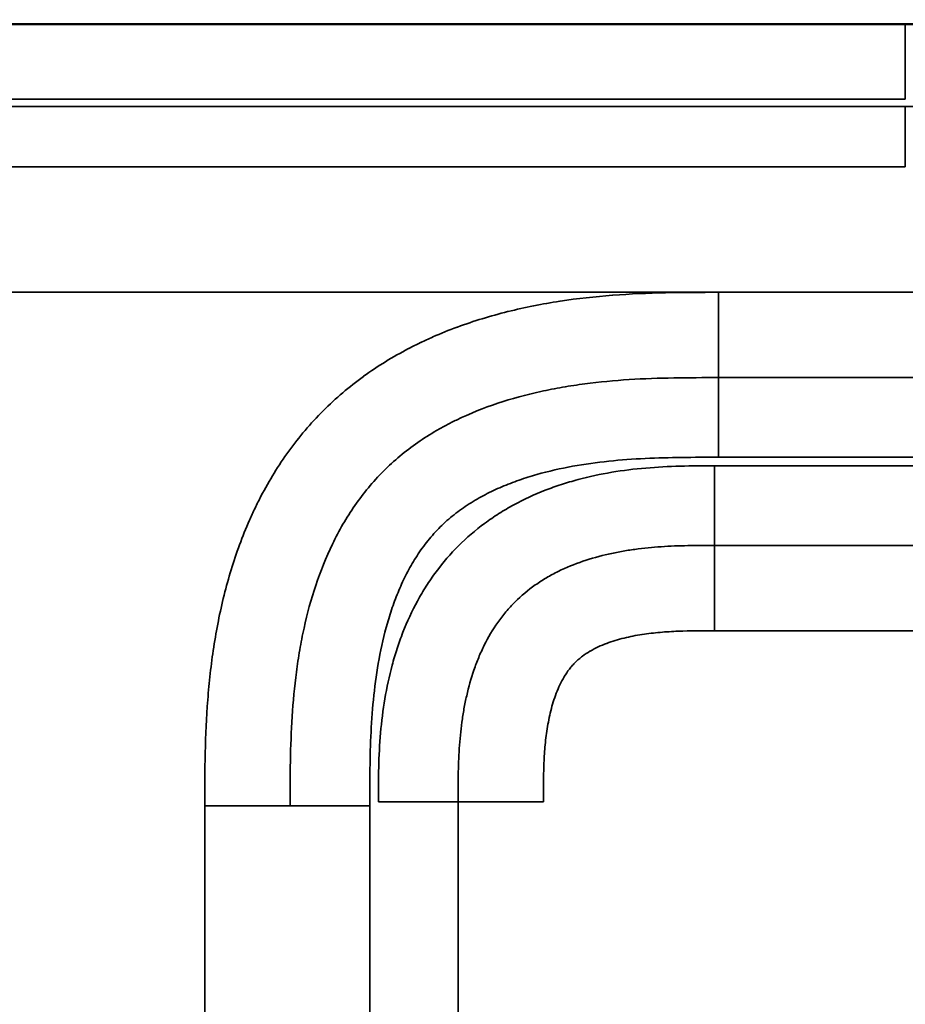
# Model space of a CAD drawing. Header units: millimetres. Extents: x -3206 to 231, y -73 to 1819.
# Tile 30 of 58: x -2323 to -2181, y 1661 to 1819. Entities that reach past the tile are written whole.
import ezdxf

# ---------------------------------------------------------------- set-up
doc = ezdxf.new("R2010")
doc.units = ezdxf.units.MM
doc.layers.add('Visible (ANSI)', color=7, linetype='Continuous', lineweight=50)
doc.layers.add('Visible Narrow (ANSI)', color=7, linetype='Continuous', lineweight=35)

msp = doc.modelspace()

# ---------------------------------------------------------------- linework, layer by layer
at = {"layer": 'Visible (ANSI)'}
for points, knots in [([(-2180.845, 1818.169), (-2177.512, 1818.169), (-2174.179, 1818.169), (-2166.845, 1818.169), (-2162.845, 1818.169), (-2154.045, 1818.169), (-2149.245, 1818.169), (-2138.685, 1818.169), (-2132.925, 1818.169), (-2120.253, 1818.169), (-2113.341, 1818.169), (-2098.135, 1818.169), (-2089.84, 1818.169), (-2071.593, 1818.169), (-2061.64, 1818.169), (-2039.742, 1818.169), (-2027.798, 1818.169), (-2001.522, 1818.169), (-1987.189, 1818.169), (-1955.657, 1818.169), (-1938.458, 1818.169), (-1900.619, 1818.169), (-1879.98, 1818.169), (-1834.574, 1818.169), (-1809.807, 1818.169), (-1755.32, 1818.169), (-1725.6, 1818.169), (-1660.215, 1818.169), (-1624.55, 1818.169), (-1546.089, 1818.169), (-1503.292, 1818.169), (-1409.137, 1818.169), (-1357.781, 1818.169), (-1281.328, 1818.169), (-1256.231, 1818.169), (-1218.586, 1818.169), (-1205.99, 1818.893), (-1190.174, 1817.486), (-1186.863, 1816.979), (-1180.339, 1815.32), (-1177.091, 1814.142), (-1172.096, 1811.455), (-1170.192, 1810.174), (-1165.829, 1806.434), (-1163.59, 1803.639), (-1160.259, 1797.78), (-1159.052, 1794.696), (-1156.991, 1787.348), (-1156.372, 1782.974), (-1155.857, 1775.133), (-1155.845, 1771.639), (-1155.845, 1768.15)], [0, 0, 0, 0, 1, 1, 2.2, 2.2, 3.64, 3.64, 5.368, 5.368, 7.4416, 7.4416, 9.92992, 9.92992, 12.915904, 12.915904, 16.4990848, 16.4990848, 20.7989018, 20.7989018, 25.9586821, 25.9586821, 32.1504185, 32.1504185, 39.5805022, 39.5805022, 48.4966027, 48.4966027, 59.1959232, 59.1959232, 72.0351079, 72.0351079, 87.4421294, 87.4421294, 94.9710647, 94.9710647, 98.7357319, 98.7357319, 99.7343468, 99.7343468, 100.7552456, 100.7552456, 101.4359179, 101.4359179, 102.4791068, 102.4791068, 103.4579056, 103.4579056, 104.7686447, 104.7686447, 105.8153364, 105.8153364, 105.8153364, 105.8153364]), ([(-3205.845, 1768.15), (-3205.845, 1768.161), (-3205.845, 1768.173), (-3205.845, 1768.184), (-3205.845, 1768.624), (-3205.845, 1769.063), (-3205.844, 1769.501), (-3205.843, 1770.403), (-3205.839, 1771.303), (-3205.829, 1772.205), (-3205.824, 1772.669), (-3205.818, 1773.135), (-3205.809, 1773.601), (-3205.8, 1774.077), (-3205.788, 1774.555), (-3205.774, 1775.031), (-3205.759, 1775.499), (-3205.743, 1775.965), (-3205.723, 1776.43), (-3205.701, 1776.941), (-3205.675, 1777.451), (-3205.645, 1777.962), (-3205.594, 1778.83), (-3205.531, 1779.7), (-3205.454, 1780.567), (-3205.441, 1780.706), (-3205.428, 1780.846), (-3205.415, 1780.985), (-3205.317, 1782.022), (-3205.198, 1783.054), (-3205.054, 1784.082), (-3205.027, 1784.28), (-3204.998, 1784.477), (-3204.969, 1784.674), (-3204.767, 1786.036), (-3204.522, 1787.39), (-3204.225, 1788.735), (-3204.095, 1789.323), (-3203.955, 1789.908), (-3203.805, 1790.492), (-3203.612, 1791.244), (-3203.401, 1791.996), (-3203.171, 1792.741), (-3203.058, 1793.105), (-3202.941, 1793.468), (-3202.82, 1793.828), (-3202.432, 1794.983), (-3201.999, 1796.114), (-3201.514, 1797.224), (-3201.05, 1798.283), (-3200.539, 1799.325), (-3199.975, 1800.338), (-3199.911, 1800.453), (-3199.847, 1800.568), (-3199.781, 1800.682), (-3199.505, 1801.166), (-3199.216, 1801.644), (-3198.914, 1802.116), (-3198.848, 1802.219), (-3198.781, 1802.322), (-3198.713, 1802.425), (-3198.4, 1802.902), (-3198.073, 1803.372), (-3197.736, 1803.829), (-3197.655, 1803.939), (-3197.573, 1804.049), (-3197.49, 1804.158), (-3196.738, 1805.148), (-3195.933, 1806.085), (-3195.07, 1806.967), (-3194.918, 1807.122), (-3194.765, 1807.275), (-3194.609, 1807.427), (-3193.778, 1808.239), (-3192.909, 1808.99), (-3191.984, 1809.701), (-3191.749, 1809.882), (-3191.511, 1810.059), (-3191.27, 1810.234), (-3190.948, 1810.467), (-3190.622, 1810.693), (-3190.293, 1810.912), (-3190.041, 1811.081), (-3189.787, 1811.245), (-3189.53, 1811.406), (-3189.203, 1811.611), (-3188.873, 1811.81), (-3188.539, 1812.003), (-3188.292, 1812.146), (-3188.043, 1812.286), (-3187.793, 1812.423), (-3186.675, 1813.034), (-3185.522, 1813.583), (-3184.346, 1814.076), (-3183.251, 1814.534), (-3182.137, 1814.943), (-3180.997, 1815.311), (-3180.984, 1815.316), (-3180.971, 1815.32), (-3180.958, 1815.324), (-3179.86, 1815.678), (-3178.755, 1815.988), (-3177.646, 1816.26), (-3176.101, 1816.64), (-3174.544, 1816.948), (-3172.978, 1817.196), (-3172.418, 1817.285), (-3171.857, 1817.366), (-3171.294, 1817.441), (-3170.277, 1817.575), (-3169.255, 1817.687), (-3168.228, 1817.779), (-3167.233, 1817.868), (-3166.233, 1817.937), (-3165.234, 1817.991), (-3165.086, 1817.999), (-3164.939, 1818.007), (-3164.792, 1818.014), (-3163.97, 1818.055), (-3163.15, 1818.085), (-3162.326, 1818.108), (-3161.853, 1818.121), (-3161.379, 1818.131), (-3160.907, 1818.139), (-3160.824, 1818.14), (-3160.742, 1818.141), (-3160.659, 1818.143), (-3160.28, 1818.148), (-3159.901, 1818.153), (-3159.521, 1818.156), (-3158.626, 1818.165), (-3157.731, 1818.167), (-3156.836, 1818.168), (-3156.732, 1818.168), (-3156.628, 1818.168), (-3156.525, 1818.169), (-3156.191, 1818.169), (-3155.859, 1818.169), (-3155.529, 1818.169), (-3153.127, 1818.169), (-3150.679, 1818.169), (-3148.256, 1818.169), (-3100.079, 1818.169), (-3051.901, 1818.169), (-3003.723, 1818.169), (-2969.502, 1818.169), (-2935.268, 1818.169), (-2900.912, 1818.169), (-2872.807, 1818.169), (-2844.644, 1818.169), (-2816.43, 1818.169), (-2816.322, 1818.169), (-2816.214, 1818.169), (-2816.107, 1818.169), (-2815.322, 1818.169), (-2814.557, 1818.169), (-2813.784, 1818.169), (-2604.299, 1818.169), (-2392.037, 1818.169), (-2180.845, 1818.169)], [1.6257576, 1.6257576, 1.6257576, 1.6257576, 1.6257915, 1.6257915, 1.6257915, 1.6271122, 1.6271122, 1.6271122, 1.6298301, 1.6298301, 1.6298301, 1.6312286, 1.6312286, 1.6312286, 1.6326545, 1.6326545, 1.6326545, 1.6340527, 1.6340527, 1.6340527, 1.6355881, 1.6355881, 1.6355881, 1.6382002, 1.6382002, 1.6382002, 1.6386212, 1.6386212, 1.6386212, 1.6417477, 1.6417477, 1.6417477, 1.6423477, 1.6423477, 1.6423477, 1.6464952, 1.6464952, 1.6464952, 1.6483073, 1.6483073, 1.6483073, 1.6506427, 1.6506427, 1.6506427, 1.6517835, 1.6517835, 1.6517835, 1.6554429, 1.6554429, 1.6554429, 1.6589377, 1.6589377, 1.6589377, 1.6593339, 1.6593339, 1.6593339, 1.6610115, 1.6610115, 1.6610115, 1.6613793, 1.6613793, 1.6613793, 1.6630853, 1.6630853, 1.6630853, 1.6634961, 1.6634961, 1.6634961, 1.6672328, 1.6672328, 1.6672328, 1.6678874, 1.6678874, 1.6678874, 1.6713803, 1.6713803, 1.6713803, 1.6722674, 1.6722674, 1.6722674, 1.673454, 1.673454, 1.673454, 1.6743643, 1.6743643, 1.6743643, 1.6755278, 1.6755278, 1.6755278, 1.6763892, 1.6763892, 1.6763892, 1.680239, 1.680239, 1.680239, 1.6838228, 1.6838228, 1.6838228, 1.6838642, 1.6838642, 1.6838642, 1.6873148, 1.6873148, 1.6873148, 1.6921178, 1.6921178, 1.6921178, 1.6938377, 1.6938377, 1.6938377, 1.6969512, 1.6969512, 1.6969512, 1.6999684, 1.6999684, 1.6999684, 1.7004129, 1.7004129, 1.7004129, 1.7028904, 1.7028904, 1.7028904, 1.7043119, 1.7043119, 1.7043119, 1.7045604, 1.7045604, 1.7045604, 1.7057018, 1.7057018, 1.7057018, 1.7083962, 1.7083962, 1.7083962, 1.7087079, 1.7087079, 1.7087079, 1.7097115, 1.7097115, 1.7097115, 1.7170029, 1.7170029, 1.7170029, 1.8620007, 1.8620007, 1.8620007, 1.9649933, 1.9649933, 1.9649933, 2.049246, 2.049246, 2.049246, 2.0495681, 2.0495681, 2.0495681, 2.0519119, 2.0519119, 2.0519119, 2.687521, 2.687521, 2.687521, 2.687521]), ([(-3205.845, 1768.15), (-3205.845, 1776.536), (-3205.59, 1785.161), (-3201.728, 1797.273), (-3199.773, 1801.294), (-3194.644, 1807.755), (-3191.507, 1810.349), (-3185.255, 1813.843), (-3182.189, 1815.026), (-3174.819, 1817.065), (-3170.405, 1817.672), (-3164.288, 1818.054), (-3162.565, 1818.112), (-3160.196, 1818.15), (-3159.55, 1818.157), (-3158.42, 1818.164), (-3157.936, 1818.166), (-3157.034, 1818.168), (-3156.618, 1818.169), (-3155.993, 1818.169), (-3155.784, 1818.169), (-3153.909, 1818.169), (-3152.243, 1818.169), (-3145.576, 1818.169), (-3140.576, 1818.169), (-3129.576, 1818.169), (-3123.576, 1818.169), (-3110.376, 1818.169), (-3103.176, 1818.169), (-3087.336, 1818.169), (-3078.696, 1818.169), (-3059.688, 1818.169), (-3049.32, 1818.169), (-3026.511, 1818.169), (-3014.069, 1818.169), (-2986.697, 1818.169), (-2971.767, 1818.169), (-2938.922, 1818.169), (-2921.006, 1818.169), (-2881.591, 1818.169), (-2860.092, 1818.169), (-2812.794, 1818.169), (-2786.995, 1818.169), (-2730.237, 1818.169), (-2699.279, 1818.169), (-2631.169, 1818.169), (-2594.019, 1818.169), (-2512.288, 1818.169), (-2467.708, 1818.169), (-2369.63, 1818.169), (-2316.134, 1818.169), (-2235.373, 1818.169), (-2208.109, 1818.169), (-2180.845, 1818.169)], [0, 0, 0, 0, 2.515612, 2.515612, 3.8139096, 3.8139096, 4.9903902, 4.9903902, 5.9623697, 5.9623697, 7.2843277, 7.2843277, 7.8012175, 7.8012175, 7.9949963, 7.9949963, 8.1403289, 8.1403289, 8.265329, 8.265329, 8.327829, 8.327829, 8.827829, 8.827829, 10.327829, 10.327829, 12.127829, 12.127829, 14.287829, 14.287829, 16.879829, 16.879829, 19.990229, 19.990229, 23.722709, 23.722709, 28.201685, 28.201685, 33.5764562, 33.5764562, 40.0261817, 40.0261817, 47.7658522, 47.7658522, 57.0534568, 57.0534568, 68.1985824, 68.1985824, 81.5727331, 81.5727331, 97.6217139, 97.6217139, 105.8009112, 105.8009112, 105.8009112, 105.8009112]), ([(-1155.845, 1768.15), (-1155.845, 1768.161), (-1155.845, 1768.173), (-1155.845, 1768.184), (-1155.845, 1768.624), (-1155.846, 1769.063), (-1155.846, 1769.501), (-1155.848, 1770.403), (-1155.852, 1771.303), (-1155.861, 1772.205), (-1155.866, 1772.669), (-1155.873, 1773.135), (-1155.882, 1773.601), (-1155.891, 1774.077), (-1155.903, 1774.555), (-1155.917, 1775.031), (-1155.931, 1775.499), (-1155.948, 1775.965), (-1155.968, 1776.43), (-1155.99, 1776.941), (-1156.016, 1777.451), (-1156.045, 1777.962), (-1156.096, 1778.83), (-1156.159, 1779.7), (-1156.237, 1780.567), (-1156.249, 1780.706), (-1156.262, 1780.846), (-1156.275, 1780.985), (-1156.374, 1782.022), (-1156.493, 1783.054), (-1156.636, 1784.082), (-1156.664, 1784.28), (-1156.692, 1784.477), (-1156.721, 1784.674), (-1156.924, 1786.036), (-1157.169, 1787.39), (-1157.466, 1788.735), (-1157.596, 1789.323), (-1157.735, 1789.908), (-1157.885, 1790.492), (-1158.079, 1791.244), (-1158.29, 1791.996), (-1158.52, 1792.741), (-1158.632, 1793.105), (-1158.749, 1793.468), (-1158.87, 1793.828), (-1159.259, 1794.983), (-1159.692, 1796.114), (-1160.177, 1797.224), (-1160.64, 1798.283), (-1161.152, 1799.325), (-1161.715, 1800.338), (-1161.779, 1800.453), (-1161.844, 1800.568), (-1161.909, 1800.682), (-1162.186, 1801.166), (-1162.474, 1801.644), (-1162.777, 1802.116), (-1162.843, 1802.219), (-1162.91, 1802.322), (-1162.977, 1802.425), (-1163.29, 1802.902), (-1163.617, 1803.372), (-1163.955, 1803.829), (-1164.036, 1803.939), (-1164.118, 1804.049), (-1164.201, 1804.158), (-1164.952, 1805.148), (-1165.758, 1806.085), (-1166.621, 1806.967), (-1166.772, 1807.122), (-1166.926, 1807.275), (-1167.081, 1807.427), (-1167.913, 1808.239), (-1168.782, 1808.99), (-1169.706, 1809.701), (-1169.941, 1809.882), (-1170.179, 1810.059), (-1170.42, 1810.234), (-1170.743, 1810.467), (-1171.068, 1810.693), (-1171.397, 1810.912), (-1171.65, 1811.081), (-1171.904, 1811.245), (-1172.16, 1811.406), (-1172.488, 1811.611), (-1172.818, 1811.81), (-1173.152, 1812.003), (-1173.398, 1812.146), (-1173.647, 1812.286), (-1173.897, 1812.423), (-1175.016, 1813.034), (-1176.169, 1813.583), (-1177.344, 1814.076), (-1178.439, 1814.534), (-1179.554, 1814.943), (-1180.693, 1815.311), (-1180.707, 1815.316), (-1180.72, 1815.32), (-1180.733, 1815.324), (-1181.831, 1815.678), (-1182.935, 1815.988), (-1184.045, 1816.26), (-1185.589, 1816.64), (-1187.146, 1816.948), (-1188.712, 1817.196), (-1189.273, 1817.285), (-1189.834, 1817.366), (-1190.396, 1817.441), (-1191.414, 1817.575), (-1192.436, 1817.687), (-1193.462, 1817.779), (-1194.458, 1817.868), (-1195.457, 1817.937), (-1196.457, 1817.991), (-1196.604, 1817.999), (-1196.751, 1818.007), (-1196.899, 1818.014), (-1197.72, 1818.055), (-1198.541, 1818.085), (-1199.365, 1818.108), (-1199.837, 1818.121), (-1200.311, 1818.131), (-1200.784, 1818.139), (-1200.866, 1818.14), (-1200.949, 1818.141), (-1201.031, 1818.143), (-1201.411, 1818.148), (-1201.79, 1818.153), (-1202.169, 1818.156), (-1203.064, 1818.165), (-1203.96, 1818.167), (-1204.855, 1818.168), (-1204.959, 1818.168), (-1205.062, 1818.168), (-1205.166, 1818.169), (-1205.499, 1818.169), (-1205.831, 1818.169), (-1206.162, 1818.169), (-1208.563, 1818.169), (-1211.011, 1818.169), (-1213.434, 1818.169), (-1256.409, 1818.169), (-1299.389, 1818.169), (-1342.496, 1818.169), (-1409.878, 1818.169), (-1477.486, 1818.169), (-1545.26, 1818.169), (-1545.368, 1818.169), (-1545.476, 1818.169), (-1545.584, 1818.169), (-1546.369, 1818.169), (-1547.134, 1818.169), (-1547.907, 1818.169), (-1757.846, 1818.169), (-1969.411, 1818.169), (-2180.845, 1818.169)], [1.6257576, 1.6257576, 1.6257576, 1.6257576, 1.6257915, 1.6257915, 1.6257915, 1.6271122, 1.6271122, 1.6271122, 1.6298301, 1.6298301, 1.6298301, 1.6312286, 1.6312286, 1.6312286, 1.6326545, 1.6326545, 1.6326545, 1.6340527, 1.6340527, 1.6340527, 1.6355881, 1.6355881, 1.6355881, 1.6382002, 1.6382002, 1.6382002, 1.6386212, 1.6386212, 1.6386212, 1.6417477, 1.6417477, 1.6417477, 1.6423477, 1.6423477, 1.6423477, 1.6464952, 1.6464952, 1.6464952, 1.6483073, 1.6483073, 1.6483073, 1.6506427, 1.6506427, 1.6506427, 1.6517835, 1.6517835, 1.6517835, 1.6554429, 1.6554429, 1.6554429, 1.6589377, 1.6589377, 1.6589377, 1.6593339, 1.6593339, 1.6593339, 1.6610115, 1.6610115, 1.6610115, 1.6613793, 1.6613793, 1.6613793, 1.6630853, 1.6630853, 1.6630853, 1.6634961, 1.6634961, 1.6634961, 1.6672328, 1.6672328, 1.6672328, 1.6678874, 1.6678874, 1.6678874, 1.6713803, 1.6713803, 1.6713803, 1.6722674, 1.6722674, 1.6722674, 1.673454, 1.673454, 1.673454, 1.6743643, 1.6743643, 1.6743643, 1.6755278, 1.6755278, 1.6755278, 1.6763892, 1.6763892, 1.6763892, 1.680239, 1.680239, 1.680239, 1.6838228, 1.6838228, 1.6838228, 1.6838642, 1.6838642, 1.6838642, 1.6873148, 1.6873148, 1.6873148, 1.6921178, 1.6921178, 1.6921178, 1.6938377, 1.6938377, 1.6938377, 1.6969512, 1.6969512, 1.6969512, 1.6999684, 1.6999684, 1.6999684, 1.7004129, 1.7004129, 1.7004129, 1.7028904, 1.7028904, 1.7028904, 1.7043119, 1.7043119, 1.7043119, 1.7045604, 1.7045604, 1.7045604, 1.7057018, 1.7057018, 1.7057018, 1.7083962, 1.7083962, 1.7083962, 1.7087079, 1.7087079, 1.7087079, 1.7097115, 1.7097115, 1.7097115, 1.7170029, 1.7170029, 1.7170029, 1.846342, 1.846342, 1.846342, 2.0485187, 2.0485187, 2.0485187, 2.0488404, 2.0488404, 2.0488404, 2.0511821, 2.0511821, 2.0511821, 2.687521, 2.687521, 2.687521, 2.687521])]:
    msp.add_open_spline(points, degree=3, knots=knots, dxfattribs=at)
at = {"layer": 'Visible Narrow (ANSI)'}
for p, q in [((-2180.845, 1818.169), (-2180.845, 1806.169)), ((-2180.845, 1805.005), (-2180.845, 1795.357)), ((-2210.742, 1775.256), (-2420.948, 1775.256)), ((-2180.845, 1775.256), (-2210.742, 1775.256)), ((-2210.742, 1761.598), (-2210.742, 1775.254)), ((-2210.742, 1775.254), (-2150.948, 1775.254)), ((-2180.845, 1775.256), (-2150.948, 1775.256)), ((-2210.742, 1748.853), (-2210.742, 1761.598)), ((-2150.948, 1761.598), (-2210.742, 1761.598)), ((-2210.742, 1748.853), (-2150.948, 1748.853)), ((-2211.367, 1747.485), (-2211.367, 1734.74)), ((-2150.324, 1747.485), (-2211.367, 1747.485)), ((-2211.367, 1721.084), (-2211.367, 1734.74)), ((-2211.367, 1734.74), (-2150.324, 1734.74)), ((-2150.324, 1721.084), (-2211.367, 1721.084)), ((-2279.275, 1693.066), (-2292.93, 1693.066)), ((-2292.93, 933.272), (-2292.93, 1693.066)), ((-2266.529, 1693.066), (-2279.275, 1693.066)), ((-2266.529, 933.272), (-2266.529, 1693.066)), ((-2252.416, 1693.69), (-2265.161, 1693.69)), ((-2252.416, 932.647), (-2252.416, 1693.69)), ((-2238.76, 1693.69), (-2252.416, 1693.69))]:
    msp.add_line(p, q, dxfattribs=at)
for points, knots in [([(-2180.845, 1806.169), (-2286.99, 1806.169), (-2393.109, 1806.169), (-2499.04, 1806.169), (-2552.005, 1806.169), (-2604.923, 1806.169), (-2657.774, 1806.169), (-2684.199, 1806.169), (-2710.607, 1806.169), (-2736.996, 1806.169), (-2750.191, 1806.169), (-2763.38, 1806.169), (-2776.564, 1806.169), (-2783.157, 1806.169), (-2789.748, 1806.169), (-2796.337, 1806.169), (-2799.632, 1806.169), (-2802.926, 1806.169), (-2806.22, 1806.169), (-2807.867, 1806.169), (-2809.514, 1806.169), (-2811.161, 1806.169), (-2812.275, 1806.169), (-2813.389, 1806.169), (-2814.503, 1806.169), (-2815.036, 1806.169), (-2815.565, 1806.169), (-2816.107, 1806.169), (-2816.214, 1806.169), (-2816.322, 1806.169), (-2816.43, 1806.169), (-2816.862, 1806.169), (-2817.293, 1806.169), (-2817.724, 1806.169), (-2930.676, 1806.169), (-3043.229, 1806.169), (-3155.186, 1806.169), (-3155.3, 1806.169), (-3155.414, 1806.169), (-3155.529, 1806.169), (-3155.96, 1806.169), (-3156.391, 1806.169), (-3156.823, 1806.168), (-3157.686, 1806.167), (-3158.549, 1806.165), (-3159.411, 1806.157), (-3159.721, 1806.154), (-3160.031, 1806.151), (-3160.341, 1806.146), (-3160.462, 1806.144), (-3160.584, 1806.142), (-3160.706, 1806.14), (-3161.137, 1806.133), (-3161.568, 1806.124), (-3162, 1806.112), (-3162.863, 1806.089), (-3163.726, 1806.055), (-3164.586, 1806.009), (-3164.888, 1805.993), (-3165.189, 1805.975), (-3165.491, 1805.955), (-3166.048, 1805.919), (-3166.605, 1805.876), (-3167.161, 1805.826), (-3168.017, 1805.75), (-3168.87, 1805.657), (-3169.721, 1805.545), (-3170.012, 1805.506), (-3170.303, 1805.465), (-3170.593, 1805.422), (-3171.999, 1805.213), (-3173.397, 1804.947), (-3174.783, 1804.607), (-3175.062, 1804.538), (-3175.341, 1804.467), (-3175.619, 1804.392), (-3176.174, 1804.242), (-3176.727, 1804.08), (-3177.278, 1803.902), (-3177.551, 1803.814), (-3177.822, 1803.723), (-3178.091, 1803.629), (-3178.639, 1803.436), (-3179.18, 1803.229), (-3179.713, 1803.006), (-3179.971, 1802.898), (-3180.228, 1802.786), (-3180.483, 1802.67), (-3181.011, 1802.429), (-3181.53, 1802.17), (-3182.04, 1801.892), (-3182.283, 1801.759), (-3182.523, 1801.622), (-3182.761, 1801.48), (-3182.894, 1801.401), (-3183.025, 1801.321), (-3183.156, 1801.239), (-3183.39, 1801.092), (-3183.622, 1800.94), (-3183.85, 1800.783), (-3183.98, 1800.694), (-3184.109, 1800.604), (-3184.237, 1800.511), (-3184.461, 1800.349), (-3184.681, 1800.182), (-3184.897, 1800.011), (-3185.361, 1799.642), (-3185.804, 1799.253), (-3186.224, 1798.843), (-3186.417, 1798.655), (-3186.605, 1798.462), (-3186.788, 1798.265), (-3187.191, 1797.832), (-3187.571, 1797.378), (-3187.931, 1796.904), (-3188.092, 1796.691), (-3188.25, 1796.474), (-3188.403, 1796.253), (-3188.498, 1796.116), (-3188.591, 1795.978), (-3188.683, 1795.838), (-3188.829, 1795.615), (-3188.971, 1795.39), (-3189.108, 1795.162), (-3189.194, 1795.019), (-3189.279, 1794.874), (-3189.362, 1794.729), (-3189.493, 1794.501), (-3189.619, 1794.27), (-3189.741, 1794.038), (-3190.02, 1793.507), (-3190.278, 1792.966), (-3190.518, 1792.418), (-3190.622, 1792.18), (-3190.722, 1791.942), (-3190.819, 1791.702), (-3191.045, 1791.143), (-3191.253, 1790.576), (-3191.447, 1790.001), (-3191.528, 1789.758), (-3191.608, 1789.514), (-3191.684, 1789.268), (-3191.865, 1788.685), (-3192.031, 1788.097), (-3192.183, 1787.507), (-3192.245, 1787.262), (-3192.306, 1787.017), (-3192.364, 1786.772), (-3192.704, 1785.336), (-3192.966, 1783.886), (-3193.169, 1782.426), (-3193.203, 1782.183), (-3193.235, 1781.941), (-3193.266, 1781.698), (-3193.343, 1781.084), (-3193.41, 1780.469), (-3193.469, 1779.852), (-3193.551, 1778.99), (-3193.615, 1778.126), (-3193.666, 1777.261), (-3193.68, 1777.023), (-3193.692, 1776.786), (-3193.704, 1776.548), (-3193.736, 1775.921), (-3193.76, 1775.295), (-3193.779, 1774.668), (-3193.792, 1774.236), (-3193.803, 1773.804), (-3193.811, 1773.371), (-3193.819, 1772.939), (-3193.825, 1772.507), (-3193.83, 1772.075), (-3193.832, 1771.844), (-3193.835, 1771.613), (-3193.836, 1771.383), (-3193.841, 1770.749), (-3193.843, 1770.115), (-3193.844, 1769.481), (-3193.845, 1769.048), (-3193.845, 1768.616), (-3193.845, 1768.184), (-3193.845, 1767.968), (-3193.845, 1767.751), (-3193.845, 1767.535), (-3193.845, 1767.319), (-3193.845, 1767.103), (-3193.845, 1766.887), (-3193.845, 1766.663), (-3193.845, 1766.44), (-3193.845, 1766.216), (-3193.845, 1468.297), (-3193.845, 1170.378), (-3193.845, 872.459), (-3193.845, 871.428), (-3193.845, 870.398), (-3193.845, 869.368), (-3193.845, 868.935), (-3193.845, 868.503), (-3193.845, 868.071), (-3193.845, 867.811), (-3193.845, 867.552), (-3193.845, 867.292), (-3193.845, 867.119), (-3193.844, 866.947), (-3193.844, 866.774), (-3193.843, 865.909), (-3193.839, 865.044), (-3193.832, 864.18), (-3193.825, 863.315), (-3193.814, 862.451), (-3193.796, 861.586), (-3193.777, 860.722), (-3193.751, 859.857), (-3193.715, 858.993), (-3193.687, 858.315), (-3193.653, 857.638), (-3193.611, 856.96), (-3193.547, 855.91), (-3193.466, 854.86), (-3193.363, 853.809), (-3193.298, 853.138), (-3193.224, 852.466), (-3193.14, 851.794), (-3193.008, 850.739), (-3192.853, 849.688), (-3192.671, 848.647), (-3192.556, 847.989), (-3192.431, 847.333), (-3192.293, 846.681), (-3192.075, 845.643), (-3191.826, 844.612), (-3191.544, 843.591), (-3191.367, 842.954), (-3191.177, 842.321), (-3190.973, 841.691), (-3190.91, 841.499), (-3190.846, 841.307), (-3190.78, 841.115), (-3190.567, 840.49), (-3190.338, 839.87), (-3190.092, 839.254), (-3190.016, 839.062), (-3189.938, 838.871), (-3189.858, 838.681), (-3189.689, 838.279), (-3189.513, 837.878), (-3189.328, 837.482), (-3189.233, 837.276), (-3189.135, 837.072), (-3189.035, 836.868), (-3188.943, 836.681), (-3188.849, 836.494), (-3188.753, 836.309), (-3188.354, 835.536), (-3187.924, 834.783), (-3187.459, 834.053), (-3187.226, 833.688), (-3186.985, 833.328), (-3186.733, 832.974), (-3186.606, 832.795), (-3186.476, 832.616), (-3186.343, 832.44), (-3186.215, 832.269), (-3186.084, 832.1), (-3185.951, 831.932), (-3185.814, 831.76), (-3185.674, 831.589), (-3185.532, 831.42), (-3185.252, 831.086), (-3184.961, 830.758), (-3184.663, 830.441), (-3184.514, 830.283), (-3184.363, 830.127), (-3184.21, 829.974), (-3183.903, 829.666), (-3183.588, 829.367), (-3183.265, 829.079), (-3183.105, 828.935), (-3182.943, 828.794), (-3182.779, 828.656), (-3182.613, 828.515), (-3182.445, 828.377), (-3182.275, 828.242), (-3181.772, 827.839), (-3181.252, 827.457), (-3180.718, 827.094), (-3180.536, 826.97), (-3180.352, 826.849), (-3180.166, 826.729), (-3179.801, 826.494), (-3179.429, 826.268), (-3179.051, 826.049), (-3178.867, 825.943), (-3178.682, 825.838), (-3178.497, 825.736), (-3178.299, 825.628), (-3178.101, 825.522), (-3177.902, 825.418), (-3177.128, 825.015), (-3176.341, 824.647), (-3175.543, 824.309), (-3174.955, 824.06), (-3174.36, 823.828), (-3173.76, 823.609), (-3173.546, 823.531), (-3173.331, 823.455), (-3173.115, 823.381), (-3172.513, 823.173), (-3171.907, 822.98), (-3171.295, 822.799), (-3171.073, 822.733), (-3170.85, 822.669), (-3170.627, 822.607), (-3170.014, 822.436), (-3169.396, 822.277), (-3168.777, 822.129), (-3168.549, 822.075), (-3168.321, 822.023), (-3168.092, 821.972), (-3167.244, 821.782), (-3166.394, 821.614), (-3165.542, 821.464), (-3164.924, 821.356), (-3164.305, 821.257), (-3163.686, 821.167), (-3162.596, 821.009), (-3161.504, 820.878), (-3160.41, 820.77), (-3158.694, 820.6), (-3156.973, 820.487), (-3155.247, 820.414), (-3154.632, 820.388), (-3154.016, 820.366), (-3153.4, 820.349), (-3153.152, 820.342), (-3152.905, 820.336), (-3152.657, 820.331), (-3151.793, 820.311), (-3150.928, 820.3), (-3150.062, 820.292), (-3149.45, 820.287), (-3148.838, 820.284), (-3148.225, 820.282), (-3147.972, 820.281), (-3147.719, 820.28), (-3147.465, 820.28), (-3147.032, 820.279), (-3146.6, 820.279), (-3146.167, 820.278), (-3145.734, 820.278), (-3145.301, 820.278), (-3144.868, 820.278), (-3144.26, 820.278), (-3143.653, 820.278), (-3143.045, 820.278), (-2935.853, 820.278), (-2728.66, 820.278), (-2521.467, 820.278)], [2.6656496, 2.6656496, 2.6656496, 2.6656496, 2.9903176, 2.9903176, 2.9903176, 3.1526516, 3.1526516, 3.1526516, 3.2338186, 3.2338186, 3.2338186, 3.2744021, 3.2744021, 3.2744021, 3.2946938, 3.2946938, 3.2946938, 3.3048397, 3.3048397, 3.3048397, 3.3099127, 3.3099127, 3.3099127, 3.3133444, 3.3133444, 3.3133444, 3.3149856, 3.3149856, 3.3149856, 3.3153126, 3.3153126, 3.3153126, 3.3166206, 3.3166206, 3.3166206, 3.6590678, 3.6590678, 3.6590678, 3.6594176, 3.6594176, 3.6594176, 3.6607372, 3.6607372, 3.6607372, 3.6633764, 3.6633764, 3.6633764, 3.664324, 3.664324, 3.664324, 3.664696, 3.664696, 3.664696, 3.6660156, 3.6660156, 3.6660156, 3.6686547, 3.6686547, 3.6686547, 3.6695802, 3.6695802, 3.6695802, 3.6712939, 3.6712939, 3.6712939, 3.673933, 3.673933, 3.673933, 3.6748364, 3.6748364, 3.6748364, 3.6792113, 3.6792113, 3.6792113, 3.6800926, 3.6800926, 3.6800926, 3.6818504, 3.6818504, 3.6818504, 3.6827206, 3.6827206, 3.6827206, 3.6844896, 3.6844896, 3.6844896, 3.6853487, 3.6853487, 3.6853487, 3.6871288, 3.6871288, 3.6871288, 3.6879768, 3.6879768, 3.6879768, 3.6884484, 3.6884484, 3.6884484, 3.6892909, 3.6892909, 3.6892909, 3.6897678, 3.6897678, 3.6897678, 3.6906049, 3.6906049, 3.6906049, 3.692407, 3.692407, 3.692407, 3.693233, 3.693233, 3.693233, 3.6950467, 3.6950467, 3.6950467, 3.6958611, 3.6958611, 3.6958611, 3.6963661, 3.6963661, 3.6963661, 3.6971751, 3.6971751, 3.6971751, 3.6976854, 3.6976854, 3.6976854, 3.6984892, 3.6984892, 3.6984892, 3.7003246, 3.7003246, 3.7003246, 3.7011173, 3.7011173, 3.7011173, 3.7029639, 3.7029639, 3.7029639, 3.7037454, 3.7037454, 3.7037454, 3.7056027, 3.7056027, 3.7056027, 3.7063735, 3.7063735, 3.7063735, 3.7108812, 3.7108812, 3.7108812, 3.7116296, 3.7116296, 3.7116296, 3.7135203, 3.7135203, 3.7135203, 3.7161595, 3.7161595, 3.7161595, 3.7168858, 3.7168858, 3.7168858, 3.7187986, 3.7187986, 3.7187986, 3.7201182, 3.7201182, 3.7201182, 3.7214378, 3.7214378, 3.7214378, 3.722142, 3.722142, 3.722142, 3.7240769, 3.7240769, 3.7240769, 3.7253965, 3.7253965, 3.7253965, 3.7260563, 3.7260563, 3.7260563, 3.7267161, 3.7267161, 3.7267161, 3.7273982, 3.7273982, 3.7273982, 4.6367175, 4.6367175, 4.6367175, 4.6398624, 4.6398624, 4.6398624, 4.6411819, 4.6411819, 4.6411819, 4.6419737, 4.6419737, 4.6419737, 4.6425015, 4.6425015, 4.6425015, 4.6451405, 4.6451405, 4.6451405, 4.6477793, 4.6477793, 4.6477793, 4.6504176, 4.6504176, 4.6504176, 4.6524861, 4.6524861, 4.6524861, 4.6556929, 4.6556929, 4.6556929, 4.6577423, 4.6577423, 4.6577423, 4.6609635, 4.6609635, 4.6609635, 4.6629984, 4.6629984, 4.6629984, 4.6662358, 4.6662358, 4.6662358, 4.6682546, 4.6682546, 4.6682546, 4.6688716, 4.6688716, 4.6688716, 4.6708827, 4.6708827, 4.6708827, 4.6715074, 4.6715074, 4.6715074, 4.6728253, 4.6728253, 4.6728253, 4.6735108, 4.6735108, 4.6735108, 4.6741432, 4.6741432, 4.6741432, 4.676779, 4.676779, 4.676779, 4.6780969, 4.6780969, 4.6780969, 4.678767, 4.678767, 4.678767, 4.6794148, 4.6794148, 4.6794148, 4.680081, 4.680081, 4.680081, 4.6813951, 4.6813951, 4.6813951, 4.6820504, 4.6820504, 4.6820504, 4.6833685, 4.6833685, 4.6833685, 4.6840232, 4.6840232, 4.6840232, 4.6846863, 4.6846863, 4.6846863, 4.6866513, 4.6866513, 4.6866513, 4.6873221, 4.6873221, 4.6873221, 4.6886398, 4.6886398, 4.6886398, 4.6892793, 4.6892793, 4.6892793, 4.6899577, 4.6899577, 4.6899577, 4.6925936, 4.6925936, 4.6925936, 4.6945355, 4.6945355, 4.6945355, 4.6952295, 4.6952295, 4.6952295, 4.6971636, 4.6971636, 4.6971636, 4.6978652, 4.6978652, 4.6978652, 4.6997917, 4.6997917, 4.6997917, 4.7005011, 4.7005011, 4.7005011, 4.703137, 4.703137, 4.703137, 4.7050479, 4.7050479, 4.7050479, 4.7084085, 4.7084085, 4.7084085, 4.7136801, 4.7136801, 4.7136801, 4.7155603, 4.7155603, 4.7155603, 4.7163159, 4.7163159, 4.7163159, 4.7189517, 4.7189517, 4.7189517, 4.7208164, 4.7208164, 4.7208164, 4.7215875, 4.7215875, 4.7215875, 4.7229054, 4.7229054, 4.7229054, 4.7242233, 4.7242233, 4.7242233, 4.7260726, 4.7260726, 4.7260726, 5.3568144, 5.3568144, 5.3568144, 5.3568144]), ([(-3169.734, 1804.375), (-3167.161, 1804.723), (-3164.587, 1804.878), (-3162.013, 1804.948), (-3161.852, 1804.952), (-3161.691, 1804.956), (-3161.53, 1804.96), (-3161.369, 1804.964), (-3161.208, 1804.967), (-3161.047, 1804.971), (-3160.725, 1804.977), (-3160.404, 1804.983), (-3160.082, 1804.988), (-3159.438, 1804.998), (-3158.794, 1805.004), (-3158.15, 1805.009), (-3156.863, 1805.018), (-3155.575, 1805.018), (-3154.288, 1805.015), (-3153, 1805.012), (-3151.712, 1805.007), (-3150.425, 1805.005), (-3150.264, 1805.005), (-3150.103, 1805.005), (-3149.942, 1805.005), (-3149.781, 1805.005), (-3149.62, 1805.005), (-3149.459, 1805.005), (-3149.137, 1805.005), (-3148.815, 1805.005), (-3148.493, 1805.005), (-2825.944, 1805.005), (-2503.395, 1805.005), (-2180.845, 1805.005)], [0, 0, 0, 0, 0.00772546, 0.00772546, 0.00772546, 0.0082083, 0.0082083, 0.0082083, 0.00869114, 0.00869114, 0.00869114, 0.00965682, 0.00965682, 0.00965682, 0.01158818, 0.01158818, 0.01158818, 0.01545091, 0.01545091, 0.01545091, 0.01931364, 0.01931364, 0.01931364, 0.01979648, 0.01979648, 0.01979648, 0.02027932, 0.02027932, 0.02027932, 0.021245, 0.021245, 0.021245, 0.98885838, 0.98885838, 0.98885838, 0.98885838]), ([(-1191.957, 1804.375), (-1194.529, 1804.723), (-1197.103, 1804.878), (-1199.678, 1804.948), (-1199.839, 1804.952), (-1200, 1804.956), (-1200.161, 1804.96), (-1200.322, 1804.964), (-1200.482, 1804.967), (-1200.643, 1804.971), (-1200.965, 1804.977), (-1201.287, 1804.983), (-1201.609, 1804.988), (-1202.253, 1804.998), (-1202.896, 1805.004), (-1203.54, 1805.009), (-1204.828, 1805.018), (-1206.115, 1805.018), (-1207.403, 1805.015), (-1208.691, 1805.012), (-1209.978, 1805.007), (-1211.266, 1805.005), (-1211.427, 1805.005), (-1211.588, 1805.005), (-1211.749, 1805.005), (-1211.91, 1805.005), (-1212.071, 1805.005), (-1212.232, 1805.005), (-1212.554, 1805.005), (-1212.876, 1805.005), (-1213.197, 1805.005), (-1535.747, 1805.005), (-1858.296, 1805.005), (-2180.845, 1805.005)], [0, 0, 0, 0, 0.00772546, 0.00772546, 0.00772546, 0.0082083, 0.0082083, 0.0082083, 0.00869114, 0.00869114, 0.00869114, 0.00965682, 0.00965682, 0.00965682, 0.01158818, 0.01158818, 0.01158818, 0.01545091, 0.01545091, 0.01545091, 0.01931364, 0.01931364, 0.01931364, 0.01979648, 0.01979648, 0.01979648, 0.02027932, 0.02027932, 0.02027932, 0.021245, 0.021245, 0.021245, 0.98885838, 0.98885838, 0.98885838, 0.98885838]), ([(-2180.845, 1795.357), (-2345.444, 1795.357), (-2592.342, 1795.357), (-2880.39, 1795.357), (-3038.559, 1795.357), (-3114.429, 1795.357), (-3150.435, 1795.357), (-3151.721, 1795.36), (-3155.579, 1795.371), (-3158.151, 1795.377), (-3163.294, 1795.277), (-3165.866, 1795.162), (-3168.438, 1794.814)], [0.98792566, 0.98792566, 0.98792566, 0.98792566, 1.48154814, 1.72835938, 1.851765, 1.95588849, 1.95588849, 1.95974492, 1.95974492, 1.96745777, 1.96745777, 1.97517062, 1.97517062, 1.97517062, 1.97517062]), ([(-2292.93, 1693.066), (-2292.93, 1695.892), (-2292.927, 1698.718), (-2292.864, 1701.54), (-2292.864, 1701.547), (-2292.864, 1701.554), (-2292.864, 1701.561), (-2292.8, 1704.38), (-2292.678, 1707.196), (-2292.462, 1710.007), (-2292.461, 1710.017), (-2292.46, 1710.028), (-2292.459, 1710.039), (-2292.351, 1711.439), (-2292.22, 1712.838), (-2292.062, 1714.236), (-2292.061, 1714.246), (-2292.06, 1714.257), (-2292.059, 1714.267), (-2291.901, 1715.666), (-2291.716, 1717.066), (-2291.502, 1718.458), (-2291.501, 1718.467), (-2291.5, 1718.476), (-2291.498, 1718.486), (-2291.068, 1721.281), (-2290.524, 1724.044), (-2289.845, 1726.767), (-2289.843, 1726.772), (-2289.842, 1726.778), (-2289.84, 1726.783), (-2289.16, 1729.51), (-2288.346, 1732.197), (-2287.373, 1734.837), (-2286.885, 1736.16), (-2286.358, 1737.472), (-2285.787, 1738.77), (-2285.501, 1739.419), (-2285.205, 1740.065), (-2284.897, 1740.707), (-2284.589, 1741.349), (-2284.27, 1741.987), (-2283.941, 1742.617), (-2282.624, 1745.14), (-2281.146, 1747.549), (-2279.492, 1749.834), (-2277.844, 1752.111), (-2276.02, 1754.264), (-2274.005, 1756.281), (-2274, 1756.287), (-2273.994, 1756.293), (-2273.988, 1756.299), (-2271.974, 1758.313), (-2269.823, 1760.139), (-2267.547, 1761.789), (-2267.538, 1761.796), (-2267.528, 1761.803), (-2267.519, 1761.81), (-2265.245, 1763.457), (-2262.846, 1764.93), (-2260.333, 1766.244), (-2260.319, 1766.251), (-2260.306, 1766.258), (-2260.292, 1766.265), (-2259.674, 1766.588), (-2259.05, 1766.9), (-2258.423, 1767.201), (-2258.408, 1767.208), (-2258.394, 1767.215), (-2258.379, 1767.222), (-2257.753, 1767.523), (-2257.123, 1767.812), (-2256.49, 1768.091), (-2256.474, 1768.098), (-2256.459, 1768.105), (-2256.443, 1768.112), (-2255.162, 1768.675), (-2253.868, 1769.196), (-2252.561, 1769.679), (-2252.544, 1769.685), (-2252.526, 1769.692), (-2252.509, 1769.698), (-2249.88, 1770.666), (-2247.201, 1771.479), (-2244.478, 1772.159), (-2244.457, 1772.165), (-2244.435, 1772.17), (-2244.414, 1772.175), (-2243.065, 1772.511), (-2241.705, 1772.814), (-2240.336, 1773.087), (-2240.312, 1773.092), (-2240.289, 1773.096), (-2240.265, 1773.101), (-2238.897, 1773.372), (-2237.518, 1773.613), (-2236.14, 1773.825), (-2236.115, 1773.829), (-2236.09, 1773.833), (-2236.065, 1773.837), (-2233.286, 1774.261), (-2230.499, 1774.568), (-2227.706, 1774.783), (-2227.684, 1774.785), (-2227.661, 1774.787), (-2227.639, 1774.788), (-2224.843, 1775.003), (-2222.041, 1775.124), (-2219.235, 1775.187), (-2219.222, 1775.188), (-2219.209, 1775.188), (-2219.196, 1775.188), (-2216.381, 1775.251), (-2213.562, 1775.254), (-2210.742, 1775.255)], [0, 0, 0, 0, 0.00846675, 0.00846675, 0.00846675, 0.00848729, 0.00848729, 0.00848729, 0.01694288, 0.01694288, 0.01694288, 0.01697458, 0.01697458, 0.01697458, 0.02118645, 0.02118645, 0.02118645, 0.02121823, 0.02121823, 0.02121823, 0.02543425, 0.02543425, 0.02543425, 0.02546187, 0.02546187, 0.02546187, 0.033932, 0.033932, 0.033932, 0.03394916, 0.03394916, 0.03394916, 0.04242975, 0.04242975, 0.04242975, 0.04667863, 0.04667863, 0.04667863, 0.04880192, 0.04880192, 0.04880192, 0.05092375, 0.05092375, 0.05092375, 0.05942527, 0.05942527, 0.05942527, 0.06789833, 0.06789833, 0.06789833, 0.067923, 0.067923, 0.067923, 0.07638562, 0.07638562, 0.07638562, 0.07642075, 0.07642075, 0.07642075, 0.08487291, 0.08487291, 0.08487291, 0.08491851, 0.08491851, 0.08491851, 0.08699473, 0.08699473, 0.08699473, 0.08704294, 0.08704294, 0.08704294, 0.08911656, 0.08911656, 0.08911656, 0.08916738, 0.08916738, 0.08916738, 0.0933602, 0.0933602, 0.0933602, 0.09341626, 0.09341626, 0.09341626, 0.10184749, 0.10184749, 0.10184749, 0.10191401, 0.10191401, 0.10191401, 0.10609114, 0.10609114, 0.10609114, 0.10616288, 0.10616288, 0.10616288, 0.11033478, 0.11033478, 0.11033478, 0.11041055, 0.11041055, 0.11041055, 0.11882207, 0.11882207, 0.11882207, 0.11888902, 0.11888902, 0.11888902, 0.12730937, 0.12730937, 0.12730937, 0.12734857, 0.12734857, 0.12734857, 0.13579666, 0.13579666, 0.13579666, 0.13579666]), ([(-2210.742, 1761.598), (-2213.126, 1761.598), (-2215.51, 1761.597), (-2220.272, 1761.514), (-2222.65, 1761.433), (-2227.398, 1761.132), (-2229.768, 1760.914), (-2233.313, 1760.448), (-2234.494, 1760.27), (-2236.851, 1759.862), (-2238.025, 1759.632), (-2241.517, 1758.863), (-2243.81, 1758.242), (-2248.312, 1756.738), (-2250.522, 1755.857), (-2253.217, 1754.55), (-2253.754, 1754.278), (-2254.812, 1753.716), (-2255.335, 1753.425), (-2256.882, 1752.526), (-2257.887, 1751.888), (-2260.812, 1749.853), (-2262.646, 1748.331), (-2266.048, 1744.924), (-2267.564, 1743.091), (-2269.593, 1740.167), (-2270.228, 1739.164), (-2271.423, 1737.103), (-2271.983, 1736.044), (-2273.551, 1732.804), (-2274.43, 1730.595), (-2275.927, 1726.103), (-2276.545, 1723.819), (-2277.309, 1720.346), (-2277.537, 1719.18), (-2277.943, 1716.835), (-2278.122, 1715.654), (-2278.589, 1712.101), (-2278.808, 1709.728), (-2279.109, 1704.976), (-2279.191, 1702.596), (-2279.274, 1697.833), (-2279.275, 1695.45), (-2279.275, 1693.066)], [0, 0, 0, 0, 0.00713628, 0.00713628, 0.01427256, 0.01427256, 0.02140884, 0.02140884, 0.02497699, 0.02497699, 0.02854513, 0.02854513, 0.03568141, 0.03568141, 0.04281769, 0.04281769, 0.04460176, 0.04460176, 0.04638583, 0.04638583, 0.04995397, 0.04995397, 0.05709025, 0.05709025, 0.06422653, 0.06422653, 0.06779467, 0.06779467, 0.07136281, 0.07136281, 0.0784991, 0.0784991, 0.08563538, 0.08563538, 0.08920352, 0.08920352, 0.09277166, 0.09277166, 0.09990794, 0.09990794, 0.10704422, 0.10704422, 0.1141805, 0.1141805, 0.1141805, 0.1141805]), ([(-2266.529, 1693.066), (-2266.529, 1695.037), (-2266.529, 1697.007), (-2266.504, 1698.978), (-2266.479, 1700.948), (-2266.429, 1702.92), (-2266.332, 1704.886), (-2266.236, 1706.852), (-2266.093, 1708.811), (-2265.885, 1710.759), (-2265.677, 1712.708), (-2265.405, 1714.647), (-2265.05, 1716.573), (-2264.694, 1718.499), (-2264.257, 1720.412), (-2263.711, 1722.308), (-2263.438, 1723.256), (-2263.137, 1724.203), (-2262.807, 1725.136), (-2262.478, 1726.068), (-2262.12, 1726.986), (-2261.73, 1727.888), (-2261.341, 1728.791), (-2260.919, 1729.677), (-2260.461, 1730.545), (-2260.003, 1731.414), (-2259.508, 1732.264), (-2258.971, 1733.093), (-2258.702, 1733.507), (-2258.422, 1733.916), (-2258.131, 1734.319), (-2257.84, 1734.723), (-2257.538, 1735.119), (-2257.227, 1735.504), (-2256.606, 1736.275), (-2255.948, 1737.007), (-2255.251, 1737.699), (-2254.554, 1738.391), (-2253.82, 1739.043), (-2253.048, 1739.657), (-2252.663, 1739.964), (-2252.268, 1740.261), (-2251.864, 1740.549), (-2251.46, 1740.837), (-2251.047, 1741.117), (-2250.629, 1741.384), (-2249.793, 1741.92), (-2248.937, 1742.412), (-2248.064, 1742.867), (-2247.191, 1743.322), (-2246.301, 1743.74), (-2245.397, 1744.126), (-2244.492, 1744.512), (-2243.572, 1744.866), (-2242.64, 1745.191), (-2241.707, 1745.517), (-2240.759, 1745.815), (-2239.808, 1746.085), (-2237.907, 1746.625), (-2235.994, 1747.056), (-2234.073, 1747.405), (-2232.152, 1747.754), (-2230.223, 1748.021), (-2228.287, 1748.224), (-2226.351, 1748.427), (-2224.409, 1748.567), (-2222.462, 1748.661), (-2218.568, 1748.849), (-2214.656, 1748.853), (-2210.742, 1748.853)], [0, 0, 0, 0, 0.005911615, 0.005911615, 0.005911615, 0.01182323, 0.01182323, 0.01182323, 0.017734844, 0.017734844, 0.017734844, 0.023646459, 0.023646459, 0.023646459, 0.029558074, 0.029558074, 0.029558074, 0.032513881, 0.032513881, 0.032513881, 0.035469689, 0.035469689, 0.035469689, 0.038425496, 0.038425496, 0.038425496, 0.041381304, 0.041381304, 0.041381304, 0.042859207, 0.042859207, 0.042859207, 0.044337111, 0.044337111, 0.044337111, 0.047292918, 0.047292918, 0.047292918, 0.050248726, 0.050248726, 0.050248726, 0.051726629, 0.051726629, 0.051726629, 0.053204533, 0.053204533, 0.053204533, 0.05616034, 0.05616034, 0.05616034, 0.059116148, 0.059116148, 0.059116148, 0.062071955, 0.062071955, 0.062071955, 0.065027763, 0.065027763, 0.065027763, 0.070939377, 0.070939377, 0.070939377, 0.076850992, 0.076850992, 0.076850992, 0.082762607, 0.082762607, 0.082762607, 0.094585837, 0.094585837, 0.094585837, 0.094585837]), ([(-2211.367, 1747.485), (-2213.207, 1747.485), (-2215.046, 1747.482), (-2216.881, 1747.433), (-2218.716, 1747.384), (-2220.546, 1747.291), (-2222.369, 1747.132), (-2224.192, 1746.973), (-2226.009, 1746.75), (-2227.816, 1746.446), (-2229.624, 1746.143), (-2231.424, 1745.76), (-2233.213, 1745.281), (-2234.107, 1745.041), (-2234.998, 1744.778), (-2235.876, 1744.492), (-2236.753, 1744.206), (-2237.62, 1743.896), (-2238.477, 1743.562), (-2240.189, 1742.893), (-2241.856, 1742.126), (-2243.474, 1741.248), (-2244.283, 1740.809), (-2245.079, 1740.342), (-2245.862, 1739.845), (-2246.254, 1739.597), (-2246.642, 1739.34), (-2247.025, 1739.078), (-2247.408, 1738.815), (-2247.784, 1738.547), (-2248.155, 1738.272), (-2249.639, 1737.174), (-2251.028, 1735.98), (-2252.321, 1734.688), (-2253.615, 1733.397), (-2254.814, 1732.008), (-2255.917, 1730.522), (-2256.469, 1729.779), (-2256.997, 1729.009), (-2257.494, 1728.229), (-2257.991, 1727.448), (-2258.459, 1726.653), (-2258.899, 1725.845), (-2259.78, 1724.228), (-2260.551, 1722.557), (-2261.224, 1720.838), (-2261.56, 1719.978), (-2261.872, 1719.107), (-2262.16, 1718.224), (-2262.448, 1717.341), (-2262.711, 1716.455), (-2262.95, 1715.565), (-2263.427, 1713.785), (-2263.811, 1711.991), (-2264.115, 1710.185), (-2264.42, 1708.379), (-2264.645, 1706.562), (-2264.805, 1704.735), (-2264.965, 1702.908), (-2265.059, 1701.071), (-2265.109, 1699.227), (-2265.158, 1697.384), (-2265.161, 1695.536), (-2265.161, 1693.69)], [0, 0, 0, 0, 0.005489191, 0.005489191, 0.005489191, 0.010978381, 0.010978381, 0.010978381, 0.016467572, 0.016467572, 0.016467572, 0.021956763, 0.021956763, 0.021956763, 0.024701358, 0.024701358, 0.024701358, 0.027445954, 0.027445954, 0.027445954, 0.032935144, 0.032935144, 0.032935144, 0.03567974, 0.03567974, 0.03567974, 0.037052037, 0.037052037, 0.037052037, 0.038424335, 0.038424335, 0.038424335, 0.043913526, 0.043913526, 0.043913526, 0.049402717, 0.049402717, 0.049402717, 0.052147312, 0.052147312, 0.052147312, 0.054891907, 0.054891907, 0.054891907, 0.060381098, 0.060381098, 0.060381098, 0.063125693, 0.063125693, 0.063125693, 0.065870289, 0.065870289, 0.065870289, 0.07135948, 0.07135948, 0.07135948, 0.07684867, 0.07684867, 0.07684867, 0.082337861, 0.082337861, 0.082337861, 0.087827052, 0.087827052, 0.087827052, 0.087827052]), ([(-2252.416, 1693.69), (-2252.416, 1695.115), (-2252.415, 1696.54), (-2252.362, 1699.386), (-2252.31, 1700.807), (-2252.121, 1703.643), (-2251.984, 1705.058), (-2251.694, 1707.175), (-2251.584, 1707.88), (-2251.331, 1709.287), (-2251.189, 1709.989), (-2250.713, 1712.078), (-2250.33, 1713.451), (-2249.635, 1715.474), (-2249.383, 1716.142), (-2248.835, 1717.465), (-2248.539, 1718.118), (-2247.589, 1720.032), (-2246.87, 1721.255), (-2245.643, 1722.996), (-2245.209, 1723.561), (-2244.518, 1724.383), (-2244.28, 1724.653), (-2243.795, 1725.181), (-2243.548, 1725.438), (-2242.287, 1726.694), (-2241.201, 1727.598), (-2239.465, 1728.815), (-2238.869, 1729.198), (-2237.643, 1729.92), (-2237.011, 1730.261), (-2235.087, 1731.21), (-2233.773, 1731.746), (-2231.092, 1732.663), (-2229.725, 1733.044), (-2227.643, 1733.517), (-2226.943, 1733.659), (-2225.537, 1733.91), (-2224.833, 1734.021), (-2222.719, 1734.309), (-2221.305, 1734.446), (-2218.473, 1734.634), (-2217.054, 1734.686), (-2214.212, 1734.739), (-2212.789, 1734.74), (-2211.367, 1734.74)], [0, 0, 0, 0, 0.004263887, 0.004263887, 0.008527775, 0.008527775, 0.012791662, 0.012791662, 0.014923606, 0.014923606, 0.01705555, 0.01705555, 0.021319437, 0.021319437, 0.023451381, 0.023451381, 0.025583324, 0.025583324, 0.029847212, 0.029847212, 0.031979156, 0.031979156, 0.033045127, 0.033045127, 0.034111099, 0.034111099, 0.038374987, 0.038374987, 0.04050693, 0.04050693, 0.042638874, 0.042638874, 0.046902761, 0.046902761, 0.051166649, 0.051166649, 0.053298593, 0.053298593, 0.055430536, 0.055430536, 0.059694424, 0.059694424, 0.063958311, 0.063958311, 0.068222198, 0.068222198, 0.068222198, 0.068222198]), ([(-2211.367, 1721.084), (-2213.304, 1721.084), (-2215.242, 1721.084), (-2217.178, 1721.009), (-2218.146, 1720.971), (-2219.113, 1720.915), (-2220.08, 1720.831), (-2221.038, 1720.747), (-2221.995, 1720.637), (-2222.952, 1720.489), (-2222.96, 1720.488), (-2222.969, 1720.487), (-2222.977, 1720.486), (-2223.459, 1720.411), (-2223.942, 1720.327), (-2224.423, 1720.232), (-2224.896, 1720.138), (-2225.365, 1720.035), (-2225.831, 1719.92), (-2225.839, 1719.919), (-2225.847, 1719.917), (-2225.854, 1719.915), (-2226.794, 1719.683), (-2227.719, 1719.405), (-2228.624, 1719.065), (-2228.631, 1719.062), (-2228.638, 1719.06), (-2228.644, 1719.057), (-2229.094, 1718.888), (-2229.538, 1718.703), (-2229.976, 1718.5), (-2229.982, 1718.497), (-2229.988, 1718.494), (-2229.995, 1718.491), (-2230.433, 1718.286), (-2230.866, 1718.062), (-2231.283, 1717.818), (-2231.289, 1717.815), (-2231.295, 1717.811), (-2231.3, 1717.808), (-2231.722, 1717.561), (-2232.129, 1717.293), (-2232.518, 1717.001), (-2232.712, 1716.855), (-2232.901, 1716.703), (-2233.086, 1716.544), (-2233.266, 1716.389), (-2233.442, 1716.228), (-2233.613, 1716.06), (-2233.617, 1716.056), (-2233.621, 1716.052), (-2233.625, 1716.048), (-2233.799, 1715.876), (-2233.969, 1715.697), (-2234.132, 1715.511), (-2234.292, 1715.329), (-2234.445, 1715.143), (-2234.592, 1714.953), (-2234.595, 1714.949), (-2234.598, 1714.945), (-2234.602, 1714.94), (-2234.898, 1714.555), (-2235.167, 1714.154), (-2235.416, 1713.74), (-2235.418, 1713.736), (-2235.421, 1713.731), (-2235.423, 1713.727), (-2235.671, 1713.312), (-2235.898, 1712.884), (-2236.107, 1712.445), (-2236.109, 1712.441), (-2236.111, 1712.437), (-2236.113, 1712.433), (-2236.322, 1711.993), (-2236.514, 1711.542), (-2236.688, 1711.088), (-2236.69, 1711.084), (-2236.691, 1711.08), (-2236.693, 1711.076), (-2237.043, 1710.162), (-2237.328, 1709.229), (-2237.565, 1708.282), (-2237.566, 1708.278), (-2237.567, 1708.275), (-2237.568, 1708.271), (-2237.806, 1707.323), (-2237.996, 1706.358), (-2238.148, 1705.393), (-2238.3, 1704.422), (-2238.415, 1703.449), (-2238.501, 1702.474), (-2238.587, 1701.502), (-2238.645, 1700.528), (-2238.683, 1699.552), (-2238.76, 1697.602), (-2238.76, 1695.646), (-2238.76, 1693.69)], [0.094552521, 0.094552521, 0.094552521, 0.094552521, 0.100364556, 0.100364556, 0.100364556, 0.103267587, 0.103267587, 0.103267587, 0.106141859, 0.106141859, 0.106141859, 0.106167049, 0.106167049, 0.106167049, 0.107615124, 0.107615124, 0.107615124, 0.109039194, 0.109039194, 0.109039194, 0.109062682, 0.109062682, 0.109062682, 0.111936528, 0.111936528, 0.111936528, 0.111957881, 0.111957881, 0.111957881, 0.113385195, 0.113385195, 0.113385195, 0.11340548, 0.11340548, 0.11340548, 0.114833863, 0.114833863, 0.114833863, 0.114853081, 0.114853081, 0.114853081, 0.116300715, 0.116300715, 0.116300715, 0.117024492, 0.117024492, 0.117024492, 0.117731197, 0.117731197, 0.117731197, 0.117748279, 0.117748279, 0.117748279, 0.118472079, 0.118472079, 0.118472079, 0.119179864, 0.119179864, 0.119179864, 0.119195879, 0.119195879, 0.119195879, 0.120628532, 0.120628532, 0.120628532, 0.120643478, 0.120643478, 0.120643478, 0.122077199, 0.122077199, 0.122077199, 0.122091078, 0.122091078, 0.122091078, 0.123525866, 0.123525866, 0.123525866, 0.123538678, 0.123538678, 0.123538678, 0.1264232, 0.1264232, 0.1264232, 0.126433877, 0.126433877, 0.126433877, 0.129320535, 0.129320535, 0.129320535, 0.132224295, 0.132224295, 0.132224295, 0.135119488, 0.135119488, 0.135119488, 0.140909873, 0.140909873, 0.140909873, 0.140909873])]:
    msp.add_open_spline(points, degree=3, knots=knots, dxfattribs=at)

doc.saveas('drawing.dxf')
